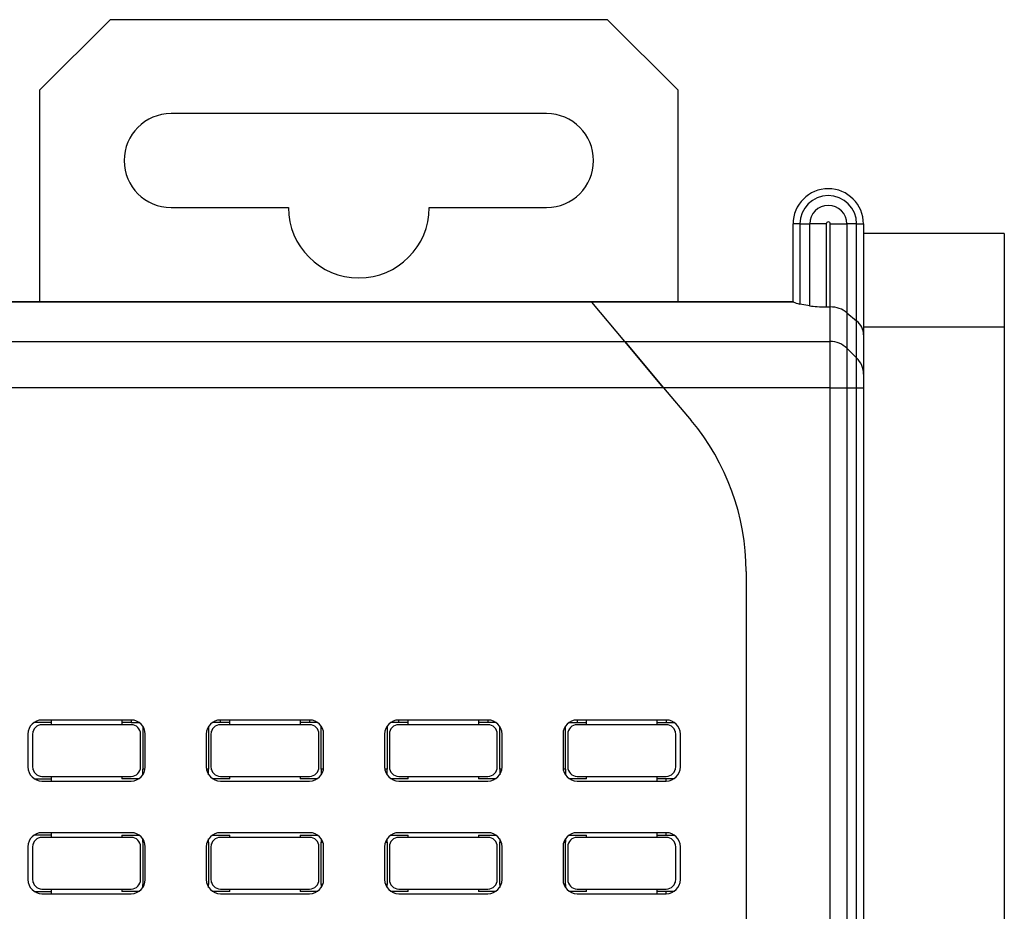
# Model space of a CAD drawing. Header units: millimetres. Extents: x 46 to 1057, y -1515 to -1121.
# Tile 36 of 63: x 145 to 166, y -1174 to -1155. Entities that reach past the tile are written whole.
import ezdxf

# ---------------------------------------------------------------- set-up
doc = ezdxf.new("R2010")
doc.units = ezdxf.units.MM

msp = doc.modelspace()

# ---------------------------------------------------------------- linework, layer by layer
at = {"color": 7, "linetype": 'Continuous', "lineweight": 25}
for p, q in [((147.381, -1154.533), (145.881, -1156.033)), ((157.981, -1154.533), (147.381, -1154.533)), ((159.481, -1156.033), (157.981, -1154.533)), ((145.881, -1156.033), (145.881, -1160.533)), ((159.481, -1160.533), (159.481, -1156.033)), ((156.681, -1156.533), (148.681, -1156.533)), ((148.681, -1158.533), (151.181, -1158.533)), ((154.181, -1158.533), (156.681, -1158.533)), ((162.078, -1158.883), (161.931, -1158.883)), ((161.931, -1160.534), (161.931, -1158.883)), ((162.078, -1158.883), (162.078, -1160.589)), ((162.078, -1158.883), (162.285, -1158.883)), ((162.285, -1160.625), (162.285, -1158.883)), ((162.638, -1158.883), (162.285, -1158.883)), ((162.638, -1158.883), (162.638, -1160.651)), ((162.724, -1158.883), (163.078, -1158.883)), ((162.724, -1160.651), (162.724, -1158.883)), ((163.078, -1158.883), (163.078, -1160.774)), ((163.285, -1158.883), (163.078, -1158.883)), ((163.285, -1160.948), (163.285, -1158.883)), ((163.285, -1158.883), (163.431, -1158.883)), ((163.431, -1158.883), (163.431, -1161.244)), ((166.431, -1159.083), (163.431, -1159.083)), ((166.431, -1159.083), (166.431, -1161.083)), ((144.138, -1160.533), (157.631, -1160.533)), ((157.631, -1160.533), (157.644, -1160.548)), ((157.631, -1160.533), (161.931, -1160.533)), ((157.644, -1160.548), (157.631, -1160.533)), ((161.946, -1160.548), (161.931, -1160.534)), ((157.644, -1160.548), (144.138, -1160.548)), ((158.348, -1161.387), (157.644, -1160.548)), ((161.946, -1160.548), (157.644, -1160.548)), ((162.285, -1160.625), (162.078, -1160.589)), ((162.638, -1160.651), (162.724, -1160.651)), ((162.724, -1161.387), (162.724, -1160.651)), ((163.078, -1160.774), (163.078, -1161.531)), ((163.078, -1160.774), (163.285, -1160.948)), ((163.285, -1161.735), (163.285, -1160.948)), ((166.431, -1161.083), (163.431, -1161.083)), ((166.431, -1161.083), (166.431, -1193.783)), ((163.431, -1161.244), (163.431, -1162.083)), ((144.138, -1161.387), (158.348, -1161.387)), ((158.348, -1161.387), (159.174, -1162.372)), ((159.174, -1162.372), (158.348, -1161.387)), ((158.348, -1161.387), (162.724, -1161.387)), ((162.724, -1162.372), (162.724, -1161.387)), ((163.078, -1161.531), (163.078, -1162.372)), ((163.078, -1161.531), (163.285, -1161.735)), ((163.285, -1162.372), (163.285, -1161.735)), ((163.431, -1162.083), (163.431, -1162.372)), ((159.174, -1162.372), (144.138, -1162.372)), ((159.174, -1162.372), (159.761, -1163.071)), ((162.724, -1162.372), (159.174, -1162.372)), ((162.724, -1162.372), (163.078, -1162.372)), ((162.724, -1192.012), (162.724, -1162.372)), ((163.078, -1162.372), (163.078, -1192.012)), ((163.078, -1162.372), (163.285, -1162.372)), ((163.285, -1192.012), (163.285, -1162.372)), ((163.285, -1162.372), (163.431, -1162.372)), ((163.431, -1162.372), (163.431, -1192.012)), ((160.931, -1166.285), (160.931, -1188.78)), ((146.131, -1169.498), (145.765, -1169.498)), ((147.831, -1169.448), (145.931, -1169.448)), ((147.831, -1169.548), (145.931, -1169.548)), ((146.131, -1169.548), (146.131, -1169.448)), ((147.631, -1169.448), (147.631, -1169.548)), ((147.831, -1169.498), (147.631, -1169.498)), ((147.831, -1169.448), (147.831, -1169.498)), ((147.831, -1169.498), (147.997, -1169.498)), ((149.731, -1169.498), (149.565, -1169.498)), ((149.731, -1169.498), (149.731, -1169.448)), ((151.631, -1169.448), (149.731, -1169.448)), ((149.931, -1169.498), (149.731, -1169.498)), ((151.631, -1169.548), (149.731, -1169.548)), ((149.931, -1169.548), (149.931, -1169.448)), ((151.431, -1169.448), (151.431, -1169.548)), ((151.631, -1169.498), (151.431, -1169.498)), ((151.631, -1169.448), (151.631, -1169.498)), ((151.797, -1169.498), (151.631, -1169.498)), ((153.531, -1169.498), (153.365, -1169.498)), ((153.531, -1169.498), (153.531, -1169.448)), ((155.431, -1169.448), (153.531, -1169.448)), ((153.731, -1169.498), (153.531, -1169.498)), ((155.431, -1169.548), (153.531, -1169.548)), ((153.731, -1169.548), (153.731, -1169.448)), ((155.231, -1169.448), (155.231, -1169.548)), ((155.431, -1169.498), (155.231, -1169.498)), ((155.431, -1169.448), (155.431, -1169.498)), ((155.597, -1169.498), (155.431, -1169.498)), ((157.165, -1169.498), (157.331, -1169.498)), ((157.331, -1169.448), (157.331, -1169.498)), ((159.231, -1169.448), (157.331, -1169.448)), ((157.331, -1169.498), (157.531, -1169.498)), ((159.231, -1169.548), (157.331, -1169.548)), ((157.531, -1169.548), (157.531, -1169.448)), ((159.031, -1169.448), (159.031, -1169.548)), ((159.031, -1169.498), (159.231, -1169.498)), ((159.231, -1169.448), (159.231, -1169.498)), ((159.231, -1169.498), (159.397, -1169.498)), ((145.631, -1169.748), (145.631, -1170.448)), ((145.737, -1169.698), (145.731, -1169.698)), ((145.731, -1169.748), (145.731, -1170.448)), ((148.031, -1169.698), (148.025, -1169.698)), ((148.031, -1170.448), (148.031, -1169.748)), ((148.081, -1169.582), (148.081, -1170.498)), ((148.131, -1170.448), (148.131, -1169.748)), ((149.431, -1169.748), (149.431, -1170.448)), ((149.481, -1169.582), (149.481, -1170.498)), ((149.537, -1169.698), (149.531, -1169.698)), ((149.531, -1169.748), (149.531, -1170.448)), ((151.831, -1169.698), (151.825, -1169.698)), ((151.831, -1170.448), (151.831, -1169.748)), ((151.881, -1170.498), (151.881, -1169.582)), ((151.931, -1170.448), (151.931, -1169.748)), ((153.231, -1169.748), (153.231, -1170.448)), ((153.281, -1169.582), (153.281, -1170.498)), ((153.337, -1169.698), (153.331, -1169.698)), ((153.331, -1169.748), (153.331, -1170.448)), ((155.631, -1169.698), (155.625, -1169.698)), ((155.631, -1170.448), (155.631, -1169.748)), ((155.681, -1170.498), (155.681, -1169.582)), ((155.731, -1170.448), (155.731, -1169.748)), ((157.031, -1169.748), (157.031, -1170.448)), ((157.081, -1170.498), (157.081, -1169.582)), ((157.137, -1169.698), (157.131, -1169.698)), ((157.131, -1169.748), (157.131, -1170.448)), ((159.431, -1169.698), (159.425, -1169.698)), ((159.431, -1170.448), (159.431, -1169.748)), ((159.531, -1170.448), (159.531, -1169.748)), ((145.731, -1170.498), (145.737, -1170.498)), ((148.025, -1170.498), (148.031, -1170.498)), ((148.127, -1170.498), (148.081, -1170.498)), ((148.081, -1170.614), (148.081, -1170.498)), ((149.481, -1170.498), (149.435, -1170.498)), ((149.481, -1170.614), (149.481, -1170.498)), ((149.531, -1170.498), (149.537, -1170.498)), ((151.825, -1170.498), (151.831, -1170.498)), ((151.927, -1170.498), (151.881, -1170.498)), ((151.881, -1170.498), (151.881, -1170.614)), ((153.281, -1170.498), (153.235, -1170.498)), ((153.281, -1170.614), (153.281, -1170.498)), ((153.331, -1170.498), (153.337, -1170.498)), ((155.625, -1170.498), (155.631, -1170.498)), ((155.727, -1170.498), (155.681, -1170.498)), ((155.681, -1170.498), (155.681, -1170.614)), ((157.081, -1170.498), (157.035, -1170.498)), ((157.081, -1170.498), (157.081, -1170.614)), ((157.131, -1170.498), (157.137, -1170.498)), ((159.425, -1170.498), (159.431, -1170.498)), ((145.765, -1170.698), (146.131, -1170.698)), ((145.931, -1170.648), (147.831, -1170.648)), ((145.931, -1170.748), (147.831, -1170.748)), ((146.131, -1170.748), (146.131, -1170.648)), ((147.631, -1170.648), (147.631, -1170.698)), ((147.997, -1170.698), (147.631, -1170.698)), ((149.931, -1170.698), (149.565, -1170.698)), ((149.731, -1170.648), (151.631, -1170.648)), ((149.731, -1170.748), (151.631, -1170.748)), ((149.931, -1170.698), (149.931, -1170.648)), ((151.431, -1170.648), (151.431, -1170.698)), ((151.797, -1170.698), (151.431, -1170.698)), ((153.731, -1170.698), (153.365, -1170.698)), ((153.531, -1170.648), (155.431, -1170.648)), ((153.531, -1170.748), (155.431, -1170.748)), ((153.731, -1170.698), (153.731, -1170.648)), ((155.231, -1170.648), (155.231, -1170.698)), ((155.597, -1170.698), (155.231, -1170.698)), ((157.531, -1170.698), (157.165, -1170.698)), ((157.331, -1170.648), (159.231, -1170.648)), ((157.331, -1170.748), (159.231, -1170.748)), ((157.531, -1170.698), (157.531, -1170.648)), ((159.031, -1170.648), (159.031, -1170.748)), ((159.231, -1170.698), (159.031, -1170.698)), ((159.231, -1170.748), (159.231, -1170.698)), ((159.397, -1170.698), (159.231, -1170.698)), ((147.831, -1171.848), (145.931, -1171.848)), ((146.131, -1171.948), (146.131, -1171.848)), ((151.631, -1171.848), (149.731, -1171.848)), ((155.431, -1171.848), (153.531, -1171.848)), ((159.231, -1171.848), (157.331, -1171.848)), ((159.031, -1171.848), (159.031, -1171.948)), ((159.231, -1171.898), (159.231, -1171.848)), ((146.131, -1171.898), (145.765, -1171.898)), ((147.831, -1171.948), (145.931, -1171.948)), ((147.631, -1171.898), (147.997, -1171.898)), ((147.631, -1171.898), (147.631, -1171.948)), ((148.081, -1172.048), (148.081, -1171.982)), ((148.081, -1172.048), (148.081, -1172.948)), ((148.081, -1172.048), (148.114, -1172.048)), ((149.448, -1172.048), (149.481, -1172.048)), ((149.481, -1172.048), (149.481, -1171.982)), ((149.481, -1172.048), (149.481, -1172.948)), ((149.565, -1171.898), (149.931, -1171.898)), ((151.631, -1171.948), (149.731, -1171.948)), ((149.931, -1171.948), (149.931, -1171.898)), ((151.431, -1171.898), (151.797, -1171.898)), ((151.431, -1171.898), (151.431, -1171.948)), ((151.881, -1171.982), (151.881, -1172.048)), ((151.881, -1172.948), (151.881, -1172.048)), ((151.881, -1172.048), (151.914, -1172.048)), ((153.248, -1172.048), (153.281, -1172.048)), ((153.281, -1172.048), (153.281, -1171.982)), ((153.281, -1172.048), (153.281, -1172.948)), ((153.365, -1171.898), (153.731, -1171.898)), ((155.431, -1171.948), (153.531, -1171.948)), ((153.731, -1171.948), (153.731, -1171.898)), ((155.231, -1171.898), (155.231, -1171.948)), ((155.231, -1171.898), (155.597, -1171.898)), ((155.681, -1171.982), (155.681, -1172.048)), ((155.681, -1172.948), (155.681, -1172.048)), ((155.681, -1172.048), (155.714, -1172.048)), ((157.048, -1172.048), (157.081, -1172.048)), ((157.081, -1171.982), (157.081, -1172.048)), ((157.081, -1172.948), (157.081, -1172.048)), ((157.165, -1171.898), (157.531, -1171.898)), ((159.231, -1171.948), (157.331, -1171.948)), ((157.531, -1171.948), (157.531, -1171.898)), ((159.031, -1171.898), (159.231, -1171.898)), ((159.231, -1171.898), (159.397, -1171.898)), ((145.631, -1172.148), (145.631, -1172.848)), ((145.737, -1172.098), (145.731, -1172.098)), ((145.731, -1172.148), (145.731, -1172.848)), ((148.031, -1172.098), (148.025, -1172.098)), ((148.031, -1172.848), (148.031, -1172.148)), ((148.131, -1172.848), (148.131, -1172.148)), ((149.431, -1172.148), (149.431, -1172.848)), ((149.537, -1172.098), (149.531, -1172.098)), ((149.531, -1172.148), (149.531, -1172.848)), ((151.831, -1172.098), (151.825, -1172.098)), ((151.831, -1172.848), (151.831, -1172.148)), ((151.931, -1172.848), (151.931, -1172.148)), ((153.231, -1172.148), (153.231, -1172.848)), ((153.337, -1172.098), (153.331, -1172.098)), ((153.331, -1172.148), (153.331, -1172.848)), ((155.631, -1172.098), (155.625, -1172.098)), ((155.631, -1172.848), (155.631, -1172.148)), ((155.731, -1172.848), (155.731, -1172.148)), ((157.031, -1172.148), (157.031, -1172.848)), ((157.137, -1172.098), (157.131, -1172.098)), ((157.131, -1172.148), (157.131, -1172.848)), ((159.431, -1172.098), (159.425, -1172.098)), ((159.431, -1172.848), (159.431, -1172.148)), ((159.531, -1172.848), (159.531, -1172.148)), ((145.731, -1172.898), (145.737, -1172.898)), ((148.025, -1172.898), (148.031, -1172.898)), ((149.531, -1172.898), (149.537, -1172.898)), ((151.825, -1172.898), (151.831, -1172.898)), ((153.331, -1172.898), (153.337, -1172.898)), ((155.625, -1172.898), (155.631, -1172.898)), ((157.131, -1172.898), (157.137, -1172.898)), ((159.425, -1172.898), (159.431, -1172.898)), ((145.765, -1173.098), (146.131, -1173.098)), ((145.931, -1173.048), (147.831, -1173.048)), ((146.131, -1173.148), (146.131, -1173.048)), ((147.631, -1173.048), (147.631, -1173.098)), ((147.997, -1173.098), (147.631, -1173.098)), ((148.114, -1172.948), (148.081, -1172.948)), ((148.081, -1173.014), (148.081, -1172.948)), ((149.481, -1172.948), (149.448, -1172.948)), ((149.481, -1173.014), (149.481, -1172.948)), ((149.931, -1173.098), (149.565, -1173.098)), ((149.731, -1173.048), (151.631, -1173.048)), ((149.931, -1173.098), (149.931, -1173.048)), ((151.431, -1173.048), (151.431, -1173.098)), ((151.797, -1173.098), (151.431, -1173.098)), ((151.914, -1172.948), (151.881, -1172.948)), ((151.881, -1172.948), (151.881, -1173.014)), ((153.281, -1172.948), (153.248, -1172.948)), ((153.281, -1173.014), (153.281, -1172.948)), ((153.731, -1173.098), (153.365, -1173.098)), ((153.531, -1173.048), (155.431, -1173.048)), ((153.731, -1173.098), (153.731, -1173.048)), ((155.231, -1173.048), (155.231, -1173.098)), ((155.597, -1173.098), (155.231, -1173.098)), ((155.714, -1172.948), (155.681, -1172.948)), ((155.681, -1172.948), (155.681, -1173.014)), ((157.081, -1172.948), (157.048, -1172.948)), ((157.081, -1172.948), (157.081, -1173.014)), ((157.531, -1173.098), (157.165, -1173.098)), ((157.331, -1173.048), (159.231, -1173.048)), ((157.531, -1173.098), (157.531, -1173.048)), ((159.031, -1173.048), (159.031, -1173.148)), ((159.231, -1173.098), (159.031, -1173.098)), ((159.231, -1173.148), (159.231, -1173.098)), ((159.397, -1173.098), (159.231, -1173.098)), ((145.931, -1173.148), (147.831, -1173.148)), ((149.731, -1173.148), (151.631, -1173.148)), ((153.531, -1173.148), (155.431, -1173.148)), ((157.331, -1173.148), (159.231, -1173.148))]:
    msp.add_line(p, q, dxfattribs=at)
for centre, radius, start, end in [((148.681, -1157.533), 1, 90, 270), ((156.681, -1157.533), 1, 270, 90), ((162.681, -1158.883), 0.75, 0, 180), ((162.681, -1158.883), 0.604, 0, 180), ((152.681, -1158.533), 1.5, 180, 0), ((162.681, -1158.883), 0.396, 0, 180), ((162.681, -1158.883), 0.0429, 0, 180), ((162.725, -1161.891), 0.504, 45.5428, 90.0741), ((162.942, -1162.084), 0.489, 0.0776, 45.546), ((155.931, -1166.285), 5, 0, 40), ((145.931, -1169.748), 0.3, 90, 180), ((145.931, -1169.748), 0.2, 90, 180), ((147.831, -1169.748), 0.3, 0, 90), ((147.831, -1169.748), 0.2, 0, 90), ((149.731, -1169.748), 0.3, 90, 180), ((149.731, -1169.748), 0.2, 90, 180), ((151.631, -1169.748), 0.3, 0, 90), ((151.631, -1169.748), 0.2, 0, 90), ((153.531, -1169.748), 0.3, 90, 180), ((153.531, -1169.748), 0.2, 90, 180), ((155.431, -1169.748), 0.3, 0, 90), ((155.431, -1169.748), 0.2, 0, 90), ((157.331, -1169.748), 0.3, 90, 180), ((157.331, -1169.748), 0.2, 90, 180), ((159.231, -1169.748), 0.3, 0, 90), ((159.231, -1169.748), 0.2, 0, 90), ((145.931, -1170.448), 0.3, 180, 270), ((145.931, -1170.448), 0.2, 180, 270), ((147.831, -1170.448), 0.2, 270, 0), ((147.831, -1170.448), 0.3, 270, 0), ((149.731, -1170.448), 0.3, 180, 270), ((149.731, -1170.448), 0.2, 180, 270), ((151.631, -1170.448), 0.2, 270, 0), ((151.631, -1170.448), 0.3, 270, 0), ((153.531, -1170.448), 0.3, 180, 270), ((153.531, -1170.448), 0.2, 180, 270), ((155.431, -1170.448), 0.2, 270, 0), ((155.431, -1170.448), 0.3, 270, 0), ((157.331, -1170.448), 0.3, 180, 270), ((157.331, -1170.448), 0.2, 180, 270), ((159.231, -1170.448), 0.2, 270, 0), ((159.231, -1170.448), 0.3, 270, 0), ((145.931, -1172.148), 0.3, 90, 180), ((147.831, -1172.148), 0.3, 0, 90), ((149.731, -1172.148), 0.3, 90, 180), ((151.631, -1172.148), 0.3, 0, 90), ((153.531, -1172.148), 0.3, 90, 180), ((155.431, -1172.148), 0.3, 0, 90), ((157.331, -1172.148), 0.3, 90, 180), ((159.231, -1172.148), 0.3, 0, 90), ((145.931, -1172.148), 0.2, 90, 180), ((147.831, -1172.148), 0.2, 0, 90), ((149.731, -1172.148), 0.2, 90, 180), ((151.631, -1172.148), 0.2, 0, 90), ((153.531, -1172.148), 0.2, 90, 180), ((155.431, -1172.148), 0.2, 0, 90), ((157.331, -1172.148), 0.2, 90, 180), ((159.231, -1172.148), 0.2, 0, 90), ((145.931, -1172.848), 0.3, 180, 270), ((145.931, -1172.848), 0.2, 180, 270), ((147.831, -1172.848), 0.2, 270, 0), ((147.831, -1172.848), 0.3, 270, 0), ((149.731, -1172.848), 0.3, 180, 270), ((149.731, -1172.848), 0.2, 180, 270), ((151.631, -1172.848), 0.2, 270, 0), ((151.631, -1172.848), 0.3, 270, 0), ((153.531, -1172.848), 0.3, 180, 270), ((153.531, -1172.848), 0.2, 180, 270), ((155.431, -1172.848), 0.2, 270, 0), ((155.431, -1172.848), 0.3, 270, 0), ((157.331, -1172.848), 0.3, 180, 270), ((157.331, -1172.848), 0.2, 180, 270), ((159.231, -1172.848), 0.2, 270, 0), ((159.231, -1172.848), 0.3, 270, 0)]:
    msp.add_arc(centre, radius, start, end, dxfattribs=at)
for centre, ratio, start_param, end_param in [((162.431, -1160.526), 0.176327, 3.388049, 3.926991), ((162.638, -1160.563), 0.176327, 3.926991, 4.712389), ((162.724, -1161.07), 0.8391, 0.785398, 1.570796), ((162.931, -1161.244), 0.8391, 0, 0.785398)]:
    msp.add_ellipse(centre, major_axis=(0.5, 0), ratio=ratio, start_param=start_param, end_param=end_param, dxfattribs=at)

doc.saveas('drawing.dxf')
